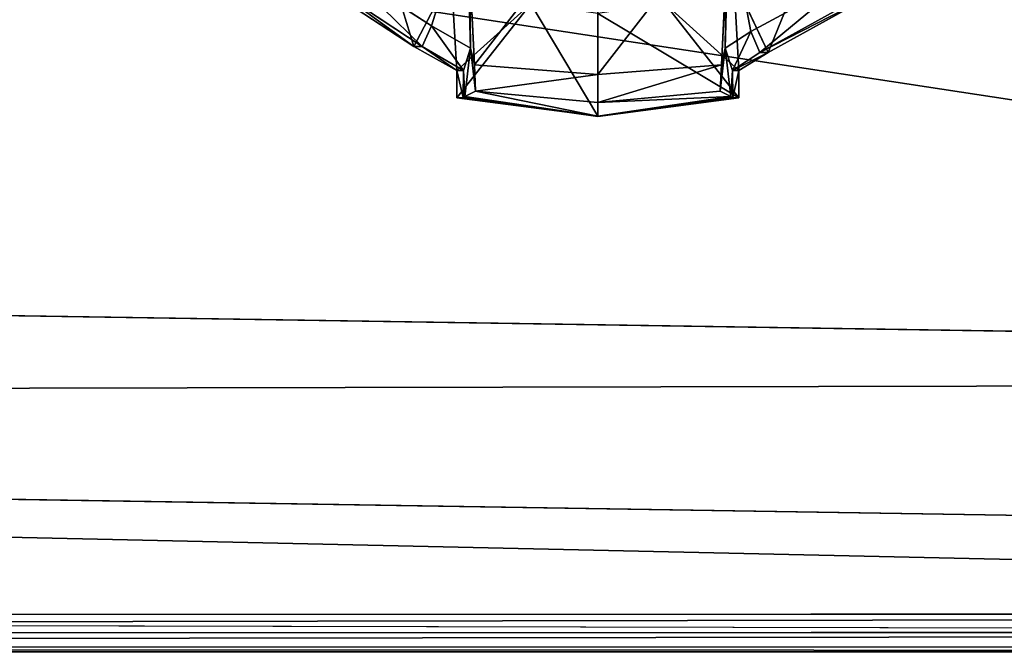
# Model space of a CAD drawing. Extents: x 0 to 22.9, y 0 to 20.5.
# Tile 124 of 233: x 13.6 to 15.7, y 0 to 1.3. Entities that reach past the tile are written whole.
import ezdxf

# ---------------------------------------------------------------- set-up
doc = ezdxf.new("R2010")
doc.units = 0
doc.header["$MEASUREMENT"] = 0
doc.layers.get('0').update_dxf_attribs({"color": 13, "linetype": 'CONTINUOUS'})
doc.layers.add('GALVANIZED_METAL', color=252, linetype='CONTINUOUS')
doc.layers.add('STAINLESS_STEEL', color=251, linetype='CONTINUOUS')

# ---------------------------------------------------------------- blocks, each defined once
blk = doc.blocks.new('NGM5458UC_TRADECAD_DXF')
at = {"layer": 'GALVANIZED_METAL', "color": 0}
for p, q in [((0.6671, 0.9145), (22.2899, 0.579)), ((0.6671, 0.9145), (22.2899, 0.579)), ((0.5322, 0.5328, 1.7247), (22.4248, 0.1828, 1.7247)), ((0.5322, 0.5328, 1.7247), (22.4248, 0.1828, 1.7247)), ((0.0724, 0.0861, 1.7247), (22.9128, 0.0364, 1.7247))]:
    blk.add_line(p, q, dxfattribs=at)
at = {"layer": 'STAINLESS_STEEL', "color": 0}
for p, q in [((14.5139, 1.5854, 3.2788), (14.5306, 1.2471, 3.2789)), ((14.5139, 1.5854, 3.2788), (14.5306, 1.2471, 3.2789)), ((14.5187, 1.5829, 2.5423), (14.5226, 1.2819, 2.5423)), ((14.5187, 1.5829, 2.5423), (14.5226, 1.2819, 2.5423)), ((14.7926, 1.5854, 3.2787), (14.7926, 1.2264, 3.2787)), ((14.7926, 1.5854, 3.2787), (14.7926, 1.2264, 3.2787)), ((15.0713, 1.5854, 3.2788), (15.0546, 1.2471, 3.2788)), ((15.0713, 1.5854, 3.2788), (15.0546, 1.2471, 3.2788)), ((15.0626, 1.2819, 2.5423), (15.0665, 1.5828, 2.5423)), ((15.0626, 1.2819, 2.5423), (15.0665, 1.5828, 2.5423)), ((14.44, 1.3298, 2.5423), (14.2519, 1.4508, 2.5423)), ((14.44, 1.3298, 2.5423), (14.2519, 1.4508, 2.5423)), ((14.4817, 1.4373, 2.2887), (14.4022, 1.2855, 2.2887)), ((14.4817, 1.4373, 2.2887), (14.4022, 1.2855, 2.2887)), ((15.0808, 1.4276, 2.2887), (15.1536, 1.2731, 2.2887)), ((15.0808, 1.4276, 2.2887), (15.1536, 1.2731, 2.2887)), ((15.3269, 1.4313, 2.5423), (15.1172, 1.3175, 2.5423)), ((15.3269, 1.4313, 2.5423), (15.1172, 1.3175, 2.5423)), ((14.202, 1.4173, 2.2887), (14.4022, 1.2855, 2.2887)), ((14.202, 1.4173, 2.2887), (14.4022, 1.2855, 2.2887)), ((14.4202, 1.2861, 2.502), (14.2235, 1.4156, 2.502)), ((14.4202, 1.2861, 2.502), (14.2235, 1.4156, 2.502)), ((15.1358, 1.2731, 2.502), (15.355, 1.3949, 2.502)), ((15.1358, 1.2731, 2.502), (15.355, 1.3949, 2.502)), ((15.1536, 1.2731, 2.2887), (15.3766, 1.3967, 2.2887)), ((15.1536, 1.2731, 2.2887), (15.3766, 1.3967, 2.2887)), ((14.4936, 1.2345, 2.2887), (14.6503, 1.376, 2.2887)), ((14.4936, 1.2345, 2.2887), (14.6503, 1.376, 2.2887)), ((14.4936, 1.1768, 2.2887), (14.6503, 1.376, 2.2887)), ((14.4936, 1.1768, 2.2887), (14.6503, 1.376, 2.2887)), ((14.9349, 1.3768, 2.2887), (15.0916, 1.2345, 2.2887)), ((15.0916, 1.1768, 2.2887), (14.9349, 1.3768, 2.2887)), ((14.9349, 1.3768, 2.2887), (15.0916, 1.2345, 2.2887)), ((15.0916, 1.1768, 2.2887), (14.9349, 1.3768, 2.2887)), ((14.7926, 1.3556, 2.2887), (14.7926, 1.138, 2.2887)), ((14.7926, 1.3556, 2.2887), (14.7926, 1.138, 2.2887)), ((14.44, 1.3298, 2.5423), (14.4202, 1.2861, 2.502)), ((14.44, 1.3298, 2.5423), (14.4202, 1.2861, 2.502)), ((14.5226, 1.2819, 2.5423), (14.44, 1.3298, 2.5423)), ((14.5226, 1.2819, 2.5423), (14.44, 1.3298, 2.5423)), ((15.1172, 1.3175, 2.5423), (15.0626, 1.2819, 2.5423)), ((15.1172, 1.3175, 2.5423), (15.0626, 1.2819, 2.5423)), ((15.1172, 1.3175, 2.5423), (15.1358, 1.2731, 2.502)), ((15.1172, 1.3175, 2.5423), (15.1358, 1.2731, 2.502)), ((14.4022, 1.2855, 2.2887), (14.4202, 1.2861, 2.502)), ((14.4022, 1.2855, 2.2887), (14.4202, 1.2861, 2.502)), ((14.4022, 1.2855, 2.2887), (14.4936, 1.2345, 2.2887)), ((14.4022, 1.2855, 2.2887), (14.4936, 1.2345, 2.2887)), ((14.5074, 1.2351, 2.502), (14.4202, 1.2861, 2.502)), ((14.5074, 1.2351, 2.502), (14.4202, 1.2861, 2.502)), ((14.5074, 1.2351, 2.502), (14.5226, 1.2819, 2.5423)), ((14.5074, 1.2351, 2.502), (14.5226, 1.2819, 2.5423)), ((14.5106, 1.1795, 2.5418), (14.5226, 1.2819, 2.5423)), ((14.5106, 1.1795, 2.5418), (14.5226, 1.2819, 2.5423)), ((14.5226, 1.2819, 2.5423), (14.5306, 1.2471, 3.2789)), ((14.5226, 1.2819, 2.5423), (14.5306, 1.2471, 3.2789)), ((15.0546, 1.2471, 3.2788), (15.0626, 1.2819, 2.5423)), ((15.0546, 1.2471, 3.2788), (15.0626, 1.2819, 2.5423)), ((15.0626, 1.2819, 2.5423), (15.0778, 1.2351, 2.502)), ((15.0626, 1.2819, 2.5423), (15.0778, 1.2351, 2.502)), ((15.0746, 1.1795, 2.5418), (15.0626, 1.2819, 2.5423)), ((15.0746, 1.1795, 2.5418), (15.0626, 1.2819, 2.5423)), ((15.1358, 1.2731, 2.502), (15.0778, 1.2351, 2.502)), ((15.1358, 1.2731, 2.502), (15.0778, 1.2351, 2.502)), ((15.0916, 1.2345, 2.2887), (15.1536, 1.2731, 2.2887)), ((15.0916, 1.2345, 2.2887), (15.1536, 1.2731, 2.2887)), ((15.1358, 1.2731, 2.502), (15.1536, 1.2731, 2.2887)), ((15.1358, 1.2731, 2.502), (15.1536, 1.2731, 2.2887)), ((14.4936, 1.2345, 2.2887), (14.5074, 1.2351, 2.502)), ((14.4936, 1.2345, 2.2887), (14.5074, 1.2351, 2.502)), ((14.4936, 1.2345, 2.2887), (14.4936, 1.1768, 2.2887)), ((14.4936, 1.2345, 2.2887), (14.4936, 1.1768, 2.2887)), ((14.5066, 1.1777, 2.502), (14.5074, 1.2351, 2.502)), ((14.5066, 1.1777, 2.502), (14.5074, 1.2351, 2.502)), ((14.5306, 1.2471, 3.2789), (14.5334, 1.1912, 3.2791)), ((14.5306, 1.2471, 3.2789), (14.7926, 1.2264, 3.2787)), ((14.5306, 1.2471, 3.2789), (14.7926, 1.2264, 3.2787)), ((14.5306, 1.2471, 3.2789), (14.5334, 1.1912, 3.2791)), ((14.7926, 1.2264, 3.2787), (15.0546, 1.2471, 3.2788)), ((14.7926, 1.2264, 3.2787), (15.0546, 1.2471, 3.2788)), ((15.0546, 1.2471, 3.2788), (15.0518, 1.1912, 3.2789)), ((15.0546, 1.2471, 3.2788), (15.0518, 1.1912, 3.2789)), ((15.0778, 1.2351, 2.502), (15.0916, 1.2345, 2.2887)), ((15.0778, 1.2351, 2.502), (15.0786, 1.1777, 2.502)), ((15.0778, 1.2351, 2.502), (15.0916, 1.2345, 2.2887)), ((15.0778, 1.2351, 2.502), (15.0786, 1.1777, 2.502)), ((15.0916, 1.1768, 2.2887), (15.0916, 1.2345, 2.2887)), ((15.0916, 1.1768, 2.2887), (15.0916, 1.2345, 2.2887)), ((14.7926, 1.1671, 3.2789), (14.7926, 1.2264, 3.2787)), ((14.7926, 1.1671, 3.2789), (14.7926, 1.2264, 3.2787)), ((14.5334, 1.1912, 3.2791), (14.5106, 1.1795, 2.5418)), ((14.5334, 1.1912, 3.2791), (14.5106, 1.1795, 2.5418)), ((14.5334, 1.1912, 3.2791), (14.7926, 1.1671, 3.2789)), ((14.5334, 1.1912, 3.2791), (14.7926, 1.1671, 3.2789)), ((14.7926, 1.1671, 3.2789), (15.0518, 1.1912, 3.2789)), ((14.7926, 1.1671, 3.2789), (15.0518, 1.1912, 3.2789)), ((15.0518, 1.1912, 3.2789), (15.0746, 1.1795, 2.5418)), ((15.0518, 1.1912, 3.2789), (15.0746, 1.1795, 2.5418)), ((14.4936, 1.1768, 2.2887), (14.5066, 1.1777, 2.502)), ((14.4936, 1.1768, 2.2887), (14.5066, 1.1777, 2.502)), ((14.7926, 1.138, 2.2887), (14.4936, 1.1768, 2.2887)), ((14.7926, 1.138, 2.2887), (14.4936, 1.1768, 2.2887)), ((14.5106, 1.1795, 2.5418), (14.5066, 1.1777, 2.502)), ((14.5106, 1.1795, 2.5418), (14.5066, 1.1777, 2.502)), ((14.5066, 1.1777, 2.502), (14.7926, 1.137, 2.502)), ((14.5066, 1.1777, 2.502), (14.7926, 1.137, 2.502)), ((14.7926, 1.1382, 2.5418), (14.5106, 1.1795, 2.5418)), ((14.7926, 1.1382, 2.5418), (14.5106, 1.1795, 2.5418)), ((15.0746, 1.1795, 2.5418), (14.7926, 1.1382, 2.5418)), ((15.0746, 1.1795, 2.5418), (14.7926, 1.1382, 2.5418)), ((15.0786, 1.1777, 2.502), (14.7926, 1.137, 2.502)), ((15.0786, 1.1777, 2.502), (14.7926, 1.137, 2.502)), ((14.7926, 1.138, 2.2887), (15.0916, 1.1768, 2.2887)), ((14.7926, 1.138, 2.2887), (15.0916, 1.1768, 2.2887)), ((15.0786, 1.1777, 2.502), (15.0746, 1.1795, 2.5418)), ((15.0786, 1.1777, 2.502), (15.0746, 1.1795, 2.5418)), ((15.0786, 1.1777, 2.502), (15.0916, 1.1768, 2.2887)), ((15.0786, 1.1777, 2.502), (15.0916, 1.1768, 2.2887)), ((14.7926, 1.1382, 2.5418), (14.7926, 1.1671, 3.2789)), ((14.7926, 1.1382, 2.5418), (14.7926, 1.1671, 3.2789)), ((14.7926, 1.137, 2.502), (14.7926, 1.1382, 2.5418)), ((14.7926, 1.137, 2.502), (14.7926, 1.1382, 2.5418)), ((14.7926, 1.137, 2.502), (14.7926, 1.138, 2.2887)), ((14.7926, 1.137, 2.502), (14.7926, 1.138, 2.2887)), ((0.0798, 0.0797, 1.9807), (22.8256, 0.0815, 1.9807)), ((0.0798, 0.0797, 1.9807), (22.8256, 0.0815, 1.9807)), ((0.0798, 0.0407, 1.9705), (22.8269, 0.0425, 1.9705)), ((0.0798, 0.0407, 1.9705), (22.8269, 0.0425, 1.9705)), ((0.0798, 0.0101, 1.94), (22.8306, 0.012, 1.94)), ((0.0798, 0.0101, 1.94), (22.8306, 0.012, 1.94)), ((0.0798, 0, 1.901), (22.8353, 0.0018, 1.901)), ((0.0798, 0, 1.901), (22.8353, 0.0018, 1.901)), ((22.8582, 0.0018, 1.7247), (12.5329, 0.001, 1.7247)), ((12.5329, 0.001, 1.7247), (22.8353, 0.0018, 1.901)), ((12.5329, 0.001, 1.7247), (22.8353, 0.0018, 1.901))]:
    blk.add_line(p, q, dxfattribs=at)
at = {"layer": 'GALVANIZED_METAL', "color": 0}
mesh = blk.add_polyface(dxfattribs=at)
corners = [(22.2899, 0.579), (0.6671, 18.884), (0.6671, 0.9145), (22.2899, 18.884)]
mesh.append_faces([[corners[k] for k in face] for face in [(0, 1, 2), (1, 0, 3)]], dxfattribs={"vtx0": -1, "color": 0})
mesh = blk.add_polyface(dxfattribs=at)
corners = [(0.5322, 0.5328, 1.7247), (22.2899, 0.579), (0.6671, 0.9145)]
mesh.append_faces([[corners[k] for k in face] for face in [(0, 1, 2)]], dxfattribs={"color": 0})
mesh = blk.add_polyface(dxfattribs=at)
corners = [(22.4248, 0.1828, 1.7247), (22.2899, 0.579), (0.5322, 0.5328, 1.7247)]
mesh.append_faces([[corners[k] for k in face] for face in [(0, 1, 2)]], dxfattribs={"color": 0})
mesh = blk.add_polyface(dxfattribs=at)
corners = [(22.9128, 0.0364, 1.7247), (0.5322, 0.5328, 1.7247), (0.0724, 0.0861, 1.7247), (22.4248, 0.1828, 1.7247)]
mesh.append_faces([[corners[k] for k in face] for face in [(0, 1, 2), (1, 0, 3)]], dxfattribs={"vtx0": -1, "color": 0})
at = {"layer": 'STAINLESS_STEEL', "color": 0}
mesh = blk.add_polyface(dxfattribs=at)
corners = [(0.5938, 3.4716, 1.9807), (22.8256, 0.0815, 1.9807), (0.0798, 0.0797, 1.9807), (22.5087, 3.4716, 1.9807)]
mesh.append_faces([[corners[k] for k in face] for face in [(0, 1, 2), (1, 0, 3)]], dxfattribs={"vtx0": -1, "color": 0})
mesh = blk.add_polyface(dxfattribs=at)
corners = [(14.5187, 1.5829, 2.5423), (14.44, 1.3298, 2.5423), (14.2519, 1.4508, 2.5423), (14.5226, 1.2819, 2.5423)]
mesh.append_faces([[corners[k] for k in face] for face in [(0, 1, 2), (1, 0, 3)]], dxfattribs={"vtx0": -1, "color": 0})
mesh = blk.add_polyface(dxfattribs=at)
corners = [(14.7926, 1.5854, 3.2787), (14.5306, 1.2471, 3.2789), (14.5139, 1.5854, 3.2788), (14.7926, 1.2264, 3.2787)]
mesh.append_faces([[corners[k] for k in face] for face in [(0, 1, 2), (1, 0, 3)]], dxfattribs={"vtx0": -1, "color": 0})
mesh = blk.add_polyface(dxfattribs=at)
corners = [(14.5139, 1.5854, 3.2788), (14.5306, 1.2471, 3.2789), (14.5226, 1.2819, 2.5423)]
mesh.append_faces([[corners[k] for k in face] for face in [(0, 1, 2)]], dxfattribs={"color": 0})
mesh = blk.add_polyface(dxfattribs=at)
corners = [(14.5139, 1.5854, 3.2788), (14.5226, 1.2819, 2.5423), (14.5187, 1.5829, 2.5423)]
mesh.append_faces([[corners[k] for k in face] for face in [(0, 1, 2)]], dxfattribs={"color": 0})
mesh = blk.add_polyface(dxfattribs=at)
corners = [(15.0713, 1.5854, 3.2788), (14.7926, 1.2264, 3.2787), (14.7926, 1.5854, 3.2787), (15.0546, 1.2471, 3.2788)]
mesh.append_faces([[corners[k] for k in face] for face in [(0, 1, 2), (1, 0, 3)]], dxfattribs={"vtx0": -1, "color": 0})
mesh = blk.add_polyface(dxfattribs=at)
corners = [(15.0713, 1.5854, 3.2788), (15.0626, 1.2819, 2.5423), (15.0546, 1.2471, 3.2788)]
mesh.append_faces([[corners[k] for k in face] for face in [(0, 1, 2)]], dxfattribs={"color": 0})
mesh = blk.add_polyface(dxfattribs=at)
corners = [(15.0713, 1.5854, 3.2788), (15.0665, 1.5828, 2.5423), (15.0626, 1.2819, 2.5423)]
mesh.append_faces([[corners[k] for k in face] for face in [(0, 1, 2)]], dxfattribs={"color": 0})
mesh = blk.add_polyface(dxfattribs=at)
corners = [(15.0665, 1.5828, 2.5423), (15.1172, 1.3175, 2.5423), (15.0626, 1.2819, 2.5423), (15.3269, 1.4313, 2.5423)]
mesh.append_faces([[corners[k] for k in face] for face in [(0, 1, 2), (1, 0, 3)]], dxfattribs={"vtx0": -1, "color": 0})
mesh = blk.add_polyface(dxfattribs=at)
corners = [(14.4022, 1.2855, 2.2887), (14.3244, 1.541, 2.2887), (14.202, 1.4173, 2.2887), (14.4817, 1.4373, 2.2887)]
mesh.append_faces([[corners[k] for k in face] for face in [(0, 1, 2), (1, 0, 3)]], dxfattribs={"vtx0": -1, "color": 0})
mesh = blk.add_polyface(dxfattribs=at)
corners = [(15.1536, 1.2731, 2.2887), (15.2561, 1.5248, 2.2887), (15.0808, 1.4276, 2.2887), (15.3766, 1.3967, 2.2887)]
mesh.append_faces([[corners[k] for k in face] for face in [(0, 1, 2), (1, 0, 3)]], dxfattribs={"vtx0": -1, "color": 0})
mesh = blk.add_polyface(dxfattribs=at)
corners = [(14.2519, 1.4508, 2.5423), (14.4202, 1.2861, 2.502), (14.2235, 1.4156, 2.502), (14.44, 1.3298, 2.5423)]
mesh.append_faces([[corners[k] for k in face] for face in [(0, 1, 2), (1, 0, 3)]], dxfattribs={"vtx0": -1, "color": 0})
mesh = blk.add_polyface(dxfattribs=at)
corners = [(14.4936, 1.2345, 2.2887), (14.4817, 1.4373, 2.2887), (14.4022, 1.2855, 2.2887), (14.6503, 1.376, 2.2887)]
mesh.append_faces([[corners[k] for k in face] for face in [(0, 1, 2), (1, 0, 3)]], dxfattribs={"vtx0": -1, "color": 0})
mesh = blk.add_polyface(dxfattribs=at)
corners = [(15.0916, 1.2345, 2.2887), (15.0808, 1.4276, 2.2887), (14.9349, 1.3768, 2.2887), (15.1536, 1.2731, 2.2887)]
mesh.append_faces([[corners[k] for k in face] for face in [(0, 1, 2), (1, 0, 3)]], dxfattribs={"vtx0": -1, "color": 0})
mesh = blk.add_polyface(dxfattribs=at)
corners = [(15.3269, 1.4313, 2.5423), (15.1358, 1.2731, 2.502), (15.1172, 1.3175, 2.5423), (15.355, 1.3949, 2.502)]
mesh.append_faces([[corners[k] for k in face] for face in [(0, 1, 2), (1, 0, 3)]], dxfattribs={"vtx0": -1, "color": 0})
mesh = blk.add_polyface(dxfattribs=at)
corners = [(14.2235, 1.4156, 2.502), (14.4022, 1.2855, 2.2887), (14.202, 1.4173, 2.2887), (14.4202, 1.2861, 2.502)]
mesh.append_faces([[corners[k] for k in face] for face in [(0, 1, 2), (1, 0, 3)]], dxfattribs={"vtx0": -1, "color": 0})
mesh = blk.add_polyface(dxfattribs=at)
corners = [(15.1358, 1.2731, 2.502), (15.3766, 1.3967, 2.2887), (15.1536, 1.2731, 2.2887), (15.355, 1.3949, 2.502)]
mesh.append_faces([[corners[k] for k in face] for face in [(0, 1, 2), (1, 0, 3)]], dxfattribs={"vtx0": -1, "color": 0})
mesh = blk.add_polyface(dxfattribs=at)
corners = [(14.6503, 1.376, 2.2887), (14.4936, 1.2345, 2.2887), (14.4936, 1.1768, 2.2887)]
mesh.append_faces([[corners[k] for k in face] for face in [(0, 1, 2)]], dxfattribs={"color": 0})
mesh = blk.add_polyface(dxfattribs=at)
corners = [(14.7926, 1.138, 2.2887), (14.6503, 1.376, 2.2887), (14.4936, 1.1768, 2.2887), (14.7926, 1.3556, 2.2887)]
mesh.append_faces([[corners[k] for k in face] for face in [(0, 1, 2), (1, 0, 3)]], dxfattribs={"vtx0": -1, "color": 0})
mesh = blk.add_polyface(dxfattribs=at)
corners = [(15.0916, 1.1768, 2.2887), (14.7926, 1.3556, 2.2887), (14.7926, 1.138, 2.2887), (14.9349, 1.3768, 2.2887)]
mesh.append_faces([[corners[k] for k in face] for face in [(0, 1, 2), (1, 0, 3)]], dxfattribs={"vtx0": -1, "color": 0})
mesh = blk.add_polyface(dxfattribs=at)
corners = [(15.0916, 1.2345, 2.2887), (14.9349, 1.3768, 2.2887), (15.0916, 1.1768, 2.2887)]
mesh.append_faces([[corners[k] for k in face] for face in [(0, 1, 2)]], dxfattribs={"color": 0})
mesh = blk.add_polyface(dxfattribs=at)
corners = [(14.44, 1.3298, 2.5423), (14.5074, 1.2351, 2.502), (14.4202, 1.2861, 2.502), (14.5226, 1.2819, 2.5423)]
mesh.append_faces([[corners[k] for k in face] for face in [(0, 1, 2), (1, 0, 3)]], dxfattribs={"vtx0": -1, "color": 0})
mesh = blk.add_polyface(dxfattribs=at)
corners = [(15.1172, 1.3175, 2.5423), (15.0778, 1.2351, 2.502), (15.0626, 1.2819, 2.5423), (15.1358, 1.2731, 2.502)]
mesh.append_faces([[corners[k] for k in face] for face in [(0, 1, 2), (1, 0, 3)]], dxfattribs={"vtx0": -1, "color": 0})
mesh = blk.add_polyface(dxfattribs=at)
corners = [(14.4202, 1.2861, 2.502), (14.4936, 1.2345, 2.2887), (14.4022, 1.2855, 2.2887), (14.5074, 1.2351, 2.502)]
mesh.append_faces([[corners[k] for k in face] for face in [(0, 1, 2), (1, 0, 3)]], dxfattribs={"vtx0": -1, "color": 0})
mesh = blk.add_polyface(dxfattribs=at)
corners = [(14.5226, 1.2819, 2.5423), (14.5106, 1.1795, 2.5418), (14.5074, 1.2351, 2.502)]
mesh.append_faces([[corners[k] for k in face] for face in [(0, 1, 2)]], dxfattribs={"color": 0})
mesh = blk.add_polyface(dxfattribs=at)
corners = [(14.5226, 1.2819, 2.5423), (14.5334, 1.1912, 3.2791), (14.5106, 1.1795, 2.5418)]
mesh.append_faces([[corners[k] for k in face] for face in [(0, 1, 2)]], dxfattribs={"color": 0})
mesh = blk.add_polyface(dxfattribs=at)
corners = [(14.5226, 1.2819, 2.5423), (14.5306, 1.2471, 3.2789), (14.5334, 1.1912, 3.2791)]
mesh.append_faces([[corners[k] for k in face] for face in [(0, 1, 2)]], dxfattribs={"color": 0})
mesh = blk.add_polyface(dxfattribs=at)
corners = [(15.0626, 1.2819, 2.5423), (15.0746, 1.1795, 2.5418), (15.0518, 1.1912, 3.2789)]
mesh.append_faces([[corners[k] for k in face] for face in [(0, 1, 2)]], dxfattribs={"color": 0})
mesh = blk.add_polyface(dxfattribs=at)
corners = [(15.0626, 1.2819, 2.5423), (15.0518, 1.1912, 3.2789), (15.0546, 1.2471, 3.2788)]
mesh.append_faces([[corners[k] for k in face] for face in [(0, 1, 2)]], dxfattribs={"color": 0})
mesh = blk.add_polyface(dxfattribs=at)
corners = [(15.0626, 1.2819, 2.5423), (15.0778, 1.2351, 2.502), (15.0746, 1.1795, 2.5418)]
mesh.append_faces([[corners[k] for k in face] for face in [(0, 1, 2)]], dxfattribs={"color": 0})
mesh = blk.add_polyface(dxfattribs=at)
corners = [(15.0778, 1.2351, 2.502), (15.1536, 1.2731, 2.2887), (15.0916, 1.2345, 2.2887), (15.1358, 1.2731, 2.502)]
mesh.append_faces([[corners[k] for k in face] for face in [(0, 1, 2), (1, 0, 3)]], dxfattribs={"vtx0": -1, "color": 0})
mesh = blk.add_polyface(dxfattribs=at)
corners = [(14.4936, 1.2345, 2.2887), (14.5066, 1.1777, 2.502), (14.4936, 1.1768, 2.2887), (14.5074, 1.2351, 2.502)]
mesh.append_faces([[corners[k] for k in face] for face in [(0, 1, 2), (1, 0, 3)]], dxfattribs={"vtx0": -1, "color": 0})
mesh = blk.add_polyface(dxfattribs=at)
corners = [(14.5074, 1.2351, 2.502), (14.5106, 1.1795, 2.5418), (14.5066, 1.1777, 2.502)]
mesh.append_faces([[corners[k] for k in face] for face in [(0, 1, 2)]], dxfattribs={"color": 0})
mesh = blk.add_polyface(dxfattribs=at)
corners = [(14.7926, 1.2264, 3.2787), (14.5334, 1.1912, 3.2791), (14.5306, 1.2471, 3.2789), (14.7926, 1.1671, 3.2789)]
mesh.append_faces([[corners[k] for k in face] for face in [(0, 1, 2), (1, 0, 3)]], dxfattribs={"vtx0": -1, "color": 0})
mesh = blk.add_polyface(dxfattribs=at)
corners = [(15.0546, 1.2471, 3.2788), (14.7926, 1.1671, 3.2789), (14.7926, 1.2264, 3.2787), (15.0518, 1.1912, 3.2789)]
mesh.append_faces([[corners[k] for k in face] for face in [(0, 1, 2), (1, 0, 3)]], dxfattribs={"vtx0": -1, "color": 0})
mesh = blk.add_polyface(dxfattribs=at)
corners = [(15.0778, 1.2351, 2.502), (15.0786, 1.1777, 2.502), (15.0746, 1.1795, 2.5418)]
mesh.append_faces([[corners[k] for k in face] for face in [(0, 1, 2)]], dxfattribs={"color": 0})
mesh = blk.add_polyface(dxfattribs=at)
corners = [(15.0786, 1.1777, 2.502), (15.0916, 1.2345, 2.2887), (15.0916, 1.1768, 2.2887), (15.0778, 1.2351, 2.502)]
mesh.append_faces([[corners[k] for k in face] for face in [(0, 1, 2), (1, 0, 3)]], dxfattribs={"vtx0": -1, "color": 0})
mesh = blk.add_polyface(dxfattribs=at)
corners = [(14.5334, 1.1912, 3.2791), (14.7926, 1.1382, 2.5418), (14.5106, 1.1795, 2.5418)]
mesh.append_faces([[corners[k] for k in face] for face in [(0, 1, 2)]], dxfattribs={"color": 0})
mesh = blk.add_polyface(dxfattribs=at)
corners = [(14.5334, 1.1912, 3.2791), (14.7926, 1.1671, 3.2789), (14.7926, 1.1382, 2.5418)]
mesh.append_faces([[corners[k] for k in face] for face in [(0, 1, 2)]], dxfattribs={"color": 0})
mesh = blk.add_polyface(dxfattribs=at)
corners = [(15.0518, 1.1912, 3.2789), (15.0746, 1.1795, 2.5418), (14.7926, 1.1671, 3.2789)]
mesh.append_faces([[corners[k] for k in face] for face in [(0, 1, 2)]], dxfattribs={"color": 0})
mesh = blk.add_polyface(dxfattribs=at)
corners = [(14.5066, 1.1777, 2.502), (14.7926, 1.138, 2.2887), (14.4936, 1.1768, 2.2887), (14.7926, 1.137, 2.502)]
mesh.append_faces([[corners[k] for k in face] for face in [(0, 1, 2), (1, 0, 3)]], dxfattribs={"vtx0": -1, "color": 0})
mesh = blk.add_polyface(dxfattribs=at)
corners = [(14.5106, 1.1795, 2.5418), (14.7926, 1.137, 2.502), (14.5066, 1.1777, 2.502), (14.7926, 1.1382, 2.5418)]
mesh.append_faces([[corners[k] for k in face] for face in [(0, 1, 2), (1, 0, 3)]], dxfattribs={"vtx0": -1, "color": 0})
mesh = blk.add_polyface(dxfattribs=at)
corners = [(14.7926, 1.1382, 2.5418), (15.0786, 1.1777, 2.502), (14.7926, 1.137, 2.502), (15.0746, 1.1795, 2.5418)]
mesh.append_faces([[corners[k] for k in face] for face in [(0, 1, 2), (1, 0, 3)]], dxfattribs={"vtx0": -1, "color": 0})
mesh = blk.add_polyface(dxfattribs=at)
corners = [(14.7926, 1.1671, 3.2789), (15.0746, 1.1795, 2.5418), (14.7926, 1.1382, 2.5418)]
mesh.append_faces([[corners[k] for k in face] for face in [(0, 1, 2)]], dxfattribs={"color": 0})
mesh = blk.add_polyface(dxfattribs=at)
corners = [(14.7926, 1.137, 2.502), (15.0916, 1.1768, 2.2887), (14.7926, 1.138, 2.2887), (15.0786, 1.1777, 2.502)]
mesh.append_faces([[corners[k] for k in face] for face in [(0, 1, 2), (1, 0, 3)]], dxfattribs={"vtx0": -1, "color": 0})
mesh = blk.add_polyface(dxfattribs=at)
corners = [(22.8256, 0.0815, 1.9807), (0.0798, 0.0407, 1.9705), (0.0798, 0.0797, 1.9807), (22.8269, 0.0425, 1.9705)]
mesh.append_faces([[corners[k] for k in face] for face in [(0, 1, 2), (1, 0, 3)]], dxfattribs={"vtx0": -1, "color": 0})
mesh = blk.add_polyface(dxfattribs=at)
corners = [(22.8269, 0.0425, 1.9705), (0.0798, 0.0101, 1.94), (0.0798, 0.0407, 1.9705), (22.8306, 0.012, 1.94)]
mesh.append_faces([[corners[k] for k in face] for face in [(0, 1, 2), (1, 0, 3)]], dxfattribs={"vtx0": -1, "color": 0})
mesh = blk.add_polyface(dxfattribs=at)
corners = [(0.0798, 0.0101, 1.94), (22.8353, 0.0018, 1.901), (0.0798, 0, 1.901), (22.8306, 0.012, 1.94)]
mesh.append_faces([[corners[k] for k in face] for face in [(0, 1, 2), (1, 0, 3)]], dxfattribs={"vtx0": -1, "color": 0})
mesh = blk.add_polyface(dxfattribs=at)
corners = [(0.0798, 0, 1.901), (12.5329, 0.001, 1.7247), (10.4319, 0.0008, 1.7247), (22.8353, 0.0018, 1.901)]
mesh.append_faces([[corners[k] for k in face] for face in [(0, 1, 2), (1, 0, 3)]], dxfattribs={"vtx0": -1, "color": 0})
mesh = blk.add_polyface(dxfattribs=at)
corners = [(22.8353, 0.0018, 1.901), (22.8582, 0.0018, 1.7247), (12.5329, 0.001, 1.7247)]
mesh.append_faces([[corners[k] for k in face] for face in [(0, 1, 2)]], dxfattribs={"color": 0})

msp = doc.modelspace()

# ---------------------------------------------------------------- block references
at = {"color": 0}
msp.add_blockref('NGM5458UC_TRADECAD_DXF', (0, 0), dxfattribs=at)

doc.saveas('drawing.dxf')
